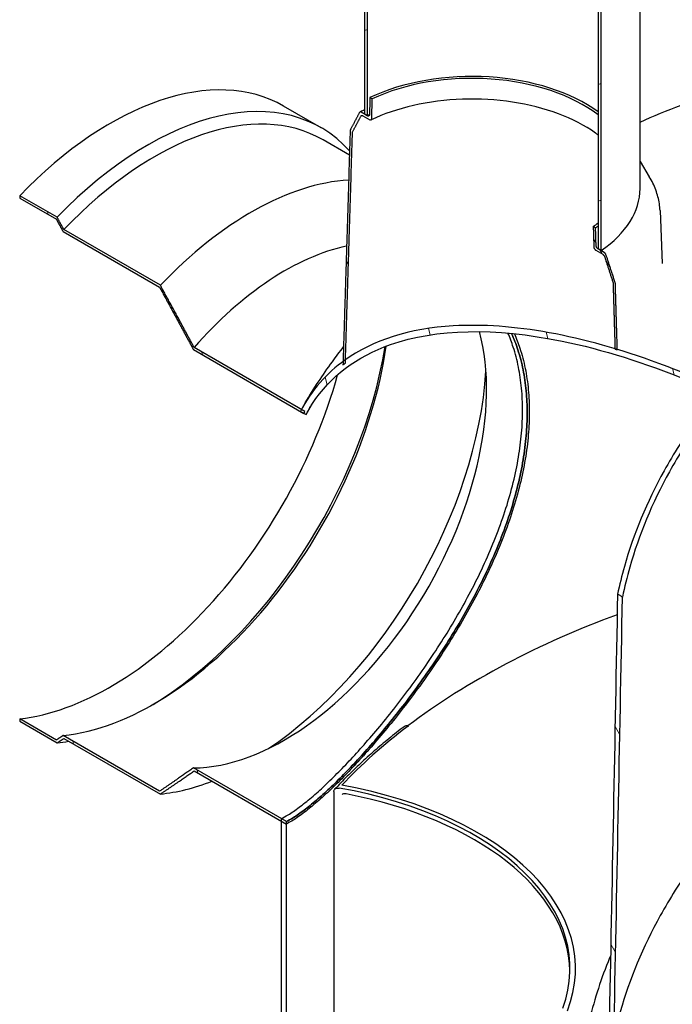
# Model space of a CAD drawing. Header units: millimetres. Extents: x -122 to 329287, y -2042 to 18239.
# Tile 25 of 39: x 19807 to 20929, y 7601 to 9294. Entities that reach past the tile are written whole.
import ezdxf

# ---------------------------------------------------------------- set-up
doc = ezdxf.new("R2010")
doc.units = ezdxf.units.MM
doc.header["$LTSCALE"] = 61
doc.layers.add('Hatch (Draken)', color=7, linetype='Continuous', lineweight=18)
doc.layers.add('Visible (Draken)', color=7, linetype='Continuous', lineweight=25)
pattern_1 = [(105, (0, 0), (-187.0757, -50.1268), [])]
pattern_2 = [(120, (0, 0), (-167.7275, -96.8374), [])]
pattern_3 = [(195.0002, (0, 0), (50.1275, -187.0755), [])]

msp = doc.modelspace()

# ---------------------------------------------------------------- hatches: boundary and pattern name
at = {"layer": 'Hatch (Draken)'}
h = msp.add_hatch(dxfattribs=at)
h.set_pattern_fill('ANSI31', color=256, scale=1549.4, angle=150.00021, style=0)
h.set_pattern_definition(pattern_3)
h.paths.add_polyline_path([(20399.51, 9132.18), (20404.84, 9129.1), (20404.84, 9857.04), (20362.12, 9881.71), (20354.89, 9885.88), (20354.89, 9878.21), (20399.51, 9852.46)])
h = msp.add_hatch(dxfattribs=at)
h.set_pattern_fill('ANSI31', color=256, scale=1549.4, angle=150.00021, style=0)
h.set_pattern_definition(pattern_3)
h.paths.add_polyline_path([(20801.25, 8900.23), (20806.58, 8897.15), (20806.58, 9617.43), (20851.2, 9591.67), (20851.2, 9599.34), (20801.25, 9628.17)])
h = msp.add_hatch(dxfattribs=at)
h.set_pattern_fill('ANSI31', color=256, scale=1549.4, angle=74.99998, style=0)
h.set_pattern_definition(pattern_2)
edge = h.paths.add_edge_path()
edge.add_spline(control_points=[(20394.14, 9135.28), (20393.94, 9135.4), (20393.71, 9135.5), (20393.27, 9135.66), (20393.06, 9135.7), (20392.68, 9135.74), (20392.48, 9135.74), (20392.1, 9135.66), (20391.93, 9135.6), (20391.64, 9135.43), (20391.5, 9135.31), (20391.28, 9135.06), (20391.19, 9134.94), (20391.12, 9134.81)], knot_values=[2.2258596, 2.2258596, 2.2258596, 2.2258596, 2.3189002, 2.3189002, 2.4119408, 2.4119408, 2.5047906, 2.5047906, 2.5976404, 2.5976404, 2.6902674, 2.6902674, 2.76121, 2.76121, 2.76121, 2.76121], degree=3, periodic=0)
edge.add_spline(control_points=[(20391.12, 9134.81), (20383.52, 9120.45), (20375.36, 9105.01)], knot_values=[0, 0, 0, 5.6045261, 5.6045261, 5.6045261], weights=[1, 1.000639, 1], degree=2, periodic=0)
edge.add_spline(control_points=[(20375.36, 9105.01), (20375.34, 9104.97), (20375.32, 9104.93), (20375.22, 9104.72), (20375.16, 9104.51), (20375.08, 9104.1), (20375.06, 9103.9), (20375.05, 9103.71)], knot_values=[2.7604251, 2.7604251, 2.7604251, 2.7604251, 2.782071, 2.782071, 2.8745323, 2.8745323, 2.9498155, 2.9498155, 2.9498155, 2.9498155], degree=3, periodic=0)
edge.add_line((20375.05, 9103.71), (20362.79, 8706.6))
edge.add_line((20362.79, 8706.6), (20362.6, 8700.5))
edge.add_spline(control_points=[(20362.6, 8700.5), (20363.98, 8701.59), (20365.37, 8702.66), (20366.77, 8703.72)], knot_values=[-91.7977847, -91.7977847, -91.7977847, -91.7977847, -90.8263254, -90.8263254, -90.8263254, -90.8263254], degree=3, periodic=0)
edge.add_line((20366.77, 8703.72), (20366.95, 8709.59))
edge.add_line((20366.95, 8709.59), (20379.01, 9100.32))
edge.add_spline(control_points=[(20379.01, 9100.32), (20379.02, 9100.52), (20379.04, 9100.71), (20379.12, 9101.13), (20379.19, 9101.34), (20379.28, 9101.55), (20379.3, 9101.59), (20379.32, 9101.63)], knot_values=[0.0171783, 0.0171783, 0.0171783, 0.0171783, 0.0925393, 0.0925393, 0.1850785, 0.1850785, 0.206569, 0.206569, 0.206569, 0.206569], degree=3, periodic=0)
edge.add_spline(control_points=[(20379.32, 9101.63), (20386.73, 9115.63), (20393.67, 9128.74)], knot_values=[0, 0, 0, 5.099988, 5.099988, 5.099988], weights=[1, 1.000545, 1], degree=2, periodic=0)
edge.add_spline(control_points=[(20393.67, 9128.74), (20393.74, 9128.87), (20393.82, 9128.99), (20394.04, 9129.25), (20394.19, 9129.36), (20394.48, 9129.53), (20394.65, 9129.6), (20395.02, 9129.67), (20395.22, 9129.67), (20395.6, 9129.63), (20395.82, 9129.59), (20396.26, 9129.43), (20396.48, 9129.33), (20396.69, 9129.21)], knot_values=[0.2065778, 0.2065778, 0.2065778, 0.2065778, 0.277515, 0.277515, 0.3701436, 0.3701436, 0.4630005, 0.4630005, 0.5558574, 0.5558574, 0.6489099, 0.6489099, 0.7419624, 0.7419624, 0.7419624, 0.7419624], degree=3, periodic=0)
edge.add_line((20396.69, 9129.21), (20408.7, 9122.28))
edge.add_spline(control_points=[(20408.7, 9122.28), (20408.9, 9122.16), (20409.13, 9122.05), (20409.57, 9121.9), (20409.79, 9121.85), (20410.17, 9121.81), (20410.37, 9121.82), (20410.74, 9121.89), (20410.91, 9121.95), (20411.2, 9122.12), (20411.35, 9122.24), (20411.6, 9122.52), (20411.7, 9122.69), (20411.86, 9123.04), (20411.92, 9123.25), (20412, 9123.66), (20412.02, 9123.85), (20412.03, 9124.05)], knot_values=[0.7421493, 0.7421493, 0.7421493, 0.7421493, 0.8352712, 0.8352712, 0.928393, 0.928393, 1.0213032, 1.0213032, 1.1142134, 1.1142134, 1.2068585, 1.2068585, 1.2995036, 1.2995036, 1.3919258, 1.3919258, 1.4671699, 1.4671699, 1.4671699, 1.4671699], degree=3, periodic=0)
edge.add_line((20412.03, 9124.05), (20413.08, 9158.06))
edge.add_line((20413.08, 9158.06), (20409.08, 9160.37))
edge.add_line((20409.08, 9160.37), (20408.17, 9130.88))
edge.add_spline(control_points=[(20408.17, 9130.88), (20408.16, 9130.68), (20408.14, 9130.48), (20408.06, 9130.07), (20408, 9129.86), (20407.84, 9129.52), (20407.74, 9129.35), (20407.49, 9129.06), (20407.34, 9128.95), (20407.05, 9128.78), (20406.88, 9128.71), (20406.51, 9128.64), (20406.31, 9128.64), (20405.93, 9128.68), (20405.71, 9128.72), (20405.27, 9128.88), (20405.05, 9128.98), (20404.84, 9129.1)], knot_values=[1.5013956, 1.5013956, 1.5013956, 1.5013956, 1.5766451, 1.5766451, 1.6690727, 1.6690727, 1.7617144, 1.7617144, 1.8543562, 1.8543562, 1.9472527, 1.9472527, 2.0401493, 2.0401493, 2.1332494, 2.1332494, 2.2263496, 2.2263496, 2.2263496, 2.2263496], degree=3, periodic=0)
edge.add_line((20404.84, 9129.1), (20404.84, 9129.1))
edge.add_line((20404.84, 9129.1), (20399.51, 9132.18))
edge.add_line((20399.51, 9132.18), (20394.14, 9135.28))
h = msp.add_hatch(dxfattribs=at)
h.set_pattern_fill('ANSI31', color=256, scale=1549.4, angle=60, style=0)
h.set_pattern_definition(pattern_1)
edge = h.paths.add_edge_path()
edge.add_line((19806.73, 8987.49), (19869.77, 8951.09))
edge.add_spline(control_points=[(19869.77, 8951.09), (19875.68, 8940.34), (19881.39, 8929.9)], knot_values=[0, 0, 0, 2.5761443, 2.5761443, 2.5761443], weights=[1, 1.0001158, 1], degree=2, periodic=0)
edge.add_line((19881.39, 8929.9), (20047.29, 8834.12))
edge.add_spline(control_points=[(20047.29, 8834.12), (20079.01, 8776.13), (20105.35, 8726.92)], knot_values=[0, 0, 0, 13.001024, 13.001024, 13.001024], weights=[1, 1.0035922, 1], degree=2, periodic=0)
edge.add_line((20105.35, 8726.92), (20295.45, 8617.16))
edge.add_spline(control_points=[(20295.45, 8617.16), (20295.99, 8618.28), (20296.55, 8619.38), (20297.11, 8620.48)], knot_values=[-6.8258533, -6.8258533, -6.8258533, -6.8258533, -6.2115931, -6.2115931, -6.2115931, -6.2115931], degree=3, periodic=0)
edge.add_line((20297.11, 8620.48), (20291.21, 8623.89))
edge.add_line((20291.21, 8623.89), (20106.72, 8730.4))
edge.add_spline(control_points=[(20106.72, 8730.4), (20080.36, 8779.59), (20048.66, 8837.47)], knot_values=[0, 0, 0, 12.988135, 12.988135, 12.988135], weights=[1, 1.0035167, 1], degree=2, periodic=0)
edge.add_line((20048.66, 8837.47), (19882.76, 8933.25))
edge.add_spline(control_points=[(19882.76, 8933.25), (19877.05, 8943.68), (19871.15, 8954.42)], knot_values=[0, 0, 0, 2.5743053, 2.5743053, 2.5743053], weights=[1, 1.0001136, 1], degree=2, periodic=0)
edge.add_line((19871.15, 8954.42), (19806.73, 8991.61))
edge.add_line((19806.73, 8991.61), (19806.73, 8987.49))
h = msp.add_hatch(dxfattribs=at)
h.set_pattern_fill('ANSI31', color=256, scale=1549.4, angle=74.99998, style=0)
h.set_pattern_definition(pattern_2)
edge = h.paths.add_edge_path()
edge.add_spline(control_points=[(20814.96, 8890.1), (20814.9, 8890.31), (20814.81, 8890.53), (20814.59, 8891.04), (20814.45, 8891.32), (20814.16, 8891.82), (20813.98, 8892.09), (20813.61, 8892.59), (20813.41, 8892.83), (20813.03, 8893.23), (20812.82, 8893.43), (20812.38, 8893.79), (20812.15, 8893.94), (20811.95, 8894.06)], knot_values=[0.2065764, 0.2065764, 0.2065764, 0.2065764, 0.277519, 0.277519, 0.3701459, 0.3701459, 0.4629957, 0.4629957, 0.5558455, 0.5558455, 0.6488861, 0.6488861, 0.7419268, 0.7419268, 0.7419268, 0.7419268], degree=3, periodic=0)
edge.add_line((20811.95, 8894.06), (20806.58, 8897.15))
edge.add_line((20806.58, 8897.15), (20801.25, 8900.23))
edge.add_line((20801.25, 8900.23), (20801.25, 8900.23))
edge.add_spline(control_points=[(20801.25, 8900.23), (20801.04, 8900.35), (20800.82, 8900.51), (20800.38, 8900.86), (20800.16, 8901.06), (20799.78, 8901.46), (20799.58, 8901.7), (20799.21, 8902.2), (20799.04, 8902.47), (20798.75, 8902.97), (20798.6, 8903.25), (20798.35, 8903.83), (20798.25, 8904.12), (20798.09, 8904.64), (20798.02, 8904.93), (20797.94, 8905.43), (20797.92, 8905.65), (20797.92, 8905.85)], knot_values=[0.7420856, 0.7420856, 0.7420856, 0.7420856, 0.8351857, 0.8351857, 0.9282859, 0.9282859, 1.0211824, 1.0211824, 1.114079, 1.114079, 1.2067207, 1.2067207, 1.2993625, 1.2993625, 1.39179, 1.39179, 1.4670395, 1.4670395, 1.4670395, 1.4670395], degree=3, periodic=0)
edge.add_line((20797.92, 8905.85), (20797.01, 8936.4))
edge.add_line((20797.01, 8936.4), (20793.01, 8938.71))
edge.add_line((20793.01, 8938.71), (20794.06, 8903.49))
edge.add_spline(control_points=[(20794.06, 8903.49), (20794.06, 8903.28), (20794.08, 8903.06), (20794.16, 8902.56), (20794.23, 8902.27), (20794.39, 8901.75), (20794.49, 8901.46), (20794.74, 8900.88), (20794.89, 8900.6), (20795.18, 8900.1), (20795.35, 8899.83), (20795.72, 8899.33), (20795.92, 8899.1), (20796.3, 8898.69), (20796.52, 8898.49), (20796.96, 8898.14), (20797.18, 8897.98), (20797.39, 8897.86)], knot_values=[1.5015259, 1.5015259, 1.5015259, 1.5015259, 1.5767701, 1.5767701, 1.6691923, 1.6691923, 1.7618374, 1.7618374, 1.8544825, 1.8544825, 1.9473926, 1.9473926, 2.0403028, 2.0403028, 2.1334247, 2.1334247, 2.2265465, 2.2265465, 2.2265465, 2.2265465], degree=3, periodic=0)
edge.add_line((20797.39, 8897.86), (20809.4, 8890.93))
edge.add_spline(control_points=[(20809.4, 8890.93), (20809.61, 8890.81), (20809.83, 8890.66), (20810.27, 8890.3), (20810.49, 8890.1), (20810.87, 8889.7), (20811.07, 8889.47), (20811.44, 8888.96), (20811.61, 8888.7), (20811.9, 8888.19), (20812.05, 8887.91), (20812.27, 8887.41), (20812.35, 8887.19), (20812.42, 8886.98)], knot_values=[2.2259693, 2.2259693, 2.2259693, 2.2259693, 2.3190219, 2.3190219, 2.4120744, 2.4120744, 2.5049313, 2.5049313, 2.5977882, 2.5977882, 2.6904167, 2.6904167, 2.7613539, 2.7613539, 2.7613539, 2.7613539], degree=3, periodic=0)
edge.add_line((20812.42, 8886.98), (20826.76, 8843.3))
edge.add_spline(control_points=[(20826.76, 8843.3), (20826.79, 8843.24), (20826.8, 8843.17), (20826.9, 8842.85), (20826.97, 8842.56), (20827.05, 8842.06), (20827.07, 8841.84), (20827.07, 8841.63)], knot_values=[2.7606081, 2.7606081, 2.7606081, 2.7606081, 2.7820985, 2.7820985, 2.8746378, 2.8746378, 2.9499987, 2.9499987, 2.9499987, 2.9499987], degree=3, periodic=0)
edge.add_line((20827.07, 8841.63), (20830.45, 8728.36))
edge.add_line((20830.45, 8728.36), (20830.47, 8727.7))
edge.add_spline(control_points=[(20830.47, 8727.7), (20831.79, 8727.3), (20833.11, 8726.91), (20834.44, 8726.51)], knot_values=[-10.0893556, -10.0893556, -10.0893556, -10.0893556, -9.4772555, -9.4772555, -9.4772555, -9.4772555], degree=3, periodic=0)
edge.add_line((20834.44, 8726.51), (20834.42, 8727.16))
edge.add_line((20834.42, 8727.16), (20831.04, 8840.44))
edge.add_spline(control_points=[(20831.04, 8840.44), (20831.03, 8840.64), (20831.01, 8840.86), (20830.93, 8841.37), (20830.87, 8841.65), (20830.77, 8841.98), (20830.75, 8842.04), (20830.73, 8842.11)], knot_values=[0.0171781, 0.0171781, 0.0171781, 0.0171781, 0.0924613, 0.0924613, 0.1849225, 0.1849225, 0.2065685, 0.2065685, 0.2065685, 0.2065685], degree=3, periodic=0)
edge.add_line((20830.73, 8842.11), (20814.96, 8890.1))
h = msp.add_hatch(dxfattribs=at)
h.set_pattern_fill('ANSI31', color=256, scale=1549.4, angle=60, style=0)
h.set_pattern_definition(pattern_1)
edge = h.paths.add_edge_path()
edge.add_line((20289.49, 8620.6), (20299.08, 8615.07))
edge.add_spline(control_points=[(20299.08, 8615.07), (20302.57, 8621.65), (20306.3, 8627.96), (20340.6, 8680.57), (20385.78, 8714.87), (20522.86, 8763.06), (20623.63, 8765.15), (20809.37, 8727.21), (20881.86, 8704.18), (20990.75, 8659.61), (21027.18, 8643.05), (21089.68, 8611.97), (21115.79, 8598.19), (21150.29, 8578.94), (21158.69, 8574.17), (21167.1, 8569.31)], knot_values=[-267.0142914, -267.0142914, -267.0142914, -267.0142914, -263.1630609, -263.1630609, -233.6221111, -233.6221111, -193.8861755, -193.8861755, -169.9359932, -169.9359932, -158.022332, -158.022332, -149.5161746, -149.5161746, -146.7775342, -146.7775342, -146.7775342, -146.7775342], degree=3, periodic=0)
edge.add_spline(control_points=[(21167.1, 8569.31), (21182.8, 8560.25), (21198.5, 8550.9), (21242.16, 8524.11), (21270.13, 8506.04), (21341.13, 8457.83), (21384.19, 8426.39), (21557.58, 8290.15), (21677.42, 8173.55), (21851.98, 7961.57), (21914.26, 7869.91), (21991.24, 7725.98), (22016.49, 7669.36), (22035.12, 7612.76)], knot_values=[-146.7775342, -146.7775342, -146.7775342, -146.7775342, -141.662164, -141.662164, -132.5410706, -132.5410706, -118.4332141, -118.4332141, -75.1108478, -75.1108478, -42.8755627, -42.8755627, -23.0200455, -23.0200455, -23.0200455, -23.0200455], degree=3, periodic=0)
edge.add_line((22035.12, 7612.76), (22044.7, 7607.23))
edge.add_spline(control_points=[(22044.7, 7607.23), (22044.14, 7608.99), (22043.56, 7610.74), (22042.98, 7612.5)], knot_values=[-271.7466709, -271.7466709, -271.7466709, -271.7466709, -271.107762, -271.107762, -271.107762, -271.107762], degree=3, periodic=0)
edge.add_spline(control_points=[(22042.98, 7612.5), (22039.5, 7623.05), (22035.79, 7633.61), (22015.74, 7687.57), (21995.52, 7732.29), (21971.41, 7777.86)], knot_values=[-271.107762, -271.107762, -271.107762, -271.107762, -267.275642, -267.275642, -251.5419939, -251.5419939, -251.5419939, -251.5419939], degree=3, periodic=0)
edge.add_spline(control_points=[(21971.41, 7777.86), (21970.03, 7780.46), (21968.65, 7783.06), (21967.25, 7785.66)], knot_values=[-251.5419939, -251.5419939, -251.5419939, -251.5419939, -250.6452488, -250.6452488, -250.6452488, -250.6452488], degree=3, periodic=0)
edge.add_spline(control_points=[(21967.25, 7785.66), (21946.3, 7824.62), (21922.54, 7864.17), (21816.59, 8023.93), (21714.76, 8143.69), (21566.84, 8284.32), (21535.44, 8312.57), (21503.74, 8339.64)], knot_values=[-250.6452488, -250.6452488, -250.6452488, -250.6452488, -237.2215168, -237.2215168, -196.834104, -196.834104, -186.176508, -186.176508, -186.176508, -186.176508], degree=3, periodic=0)
edge.add_spline(control_points=[(21503.74, 8339.64), (21502.42, 8340.77), (21501.1, 8341.89), (21499.78, 8343.02)], knot_values=[-186.176508, -186.176508, -186.176508, -186.176508, -185.7324593, -185.7324593, -185.7324593, -185.7324593], degree=3, periodic=0)
edge.add_spline(control_points=[(21499.78, 8343.02), (21460.56, 8376.37), (21420.88, 8407.92), (21344.72, 8464.69), (21308.06, 8490.37), (21245.12, 8531.75), (21218.82, 8548.24), (21184.05, 8568.99), (21175.57, 8573.97), (21167.1, 8578.86)], knot_values=[-185.7324593, -185.7324593, -185.7324593, -185.7324593, -172.5559597, -172.5559597, -160.4894021, -160.4894021, -151.8624866, -151.8624866, -149.083145, -149.083145, -149.083145, -149.083145], degree=3, periodic=0)
edge.add_spline(control_points=[(21167.1, 8578.86), (21151.27, 8588), (21135.44, 8596.85), (21091.45, 8620.65), (21063.27, 8634.98), (20991.82, 8668.97), (20948.51, 8687.34), (20881.53, 8712.05), (20857.76, 8720.06), (20834.42, 8727.16)], knot_values=[-149.083145, -149.083145, -149.083145, -149.083145, -143.8935802, -143.8935802, -134.6465365, -134.6465365, -120.3638966, -120.3638966, -112.3179561, -112.3179561, -112.3179561, -112.3179561], degree=3, periodic=0)
edge.add_spline(control_points=[(20834.42, 8727.16), (20833.09, 8727.57), (20831.77, 8727.97), (20830.45, 8728.36)], knot_values=[-112.3179561, -112.3179561, -112.3179561, -112.3179561, -111.8621276, -111.8621276, -111.8621276, -111.8621276], degree=3, periodic=0)
edge.add_spline(control_points=[(20830.45, 8728.36), (20727.93, 8759.19), (20633.63, 8772.52), (20477.69, 8763.19), (20415.1, 8743.56), (20366.95, 8709.59)], knot_values=[-111.8621276, -111.8621276, -111.8621276, -111.8621276, -76.4583709, -76.4583709, -44.0621354, -44.0621354, -44.0621354, -44.0621354], degree=3, periodic=0)
edge.add_spline(control_points=[(20366.95, 8709.59), (20366.49, 8709.27), (20366.03, 8708.94), (20364.64, 8707.95), (20363.71, 8707.28), (20362.79, 8706.6)], knot_values=[-44.0621354, -44.0621354, -44.0621354, -44.0621354, -43.7516458, -43.7516458, -43.122059, -43.122059, -43.122059, -43.122059], degree=3, periodic=0)
edge.add_spline(control_points=[(20362.79, 8706.6), (20334.19, 8685.57), (20309.57, 8658.33), (20291.21, 8623.89)], knot_values=[-43.122059, -43.122059, -43.122059, -43.122059, -23.6010913, -23.6010913, -23.6010913, -23.6010913], degree=3, periodic=0)
edge.add_spline(control_points=[(20291.21, 8623.89), (20290.63, 8622.8), (20290.06, 8621.7), (20289.49, 8620.6)], knot_values=[-23.6010913, -23.6010913, -23.6010913, -23.6010913, -22.9844905, -22.9844905, -22.9844905, -22.9844905], degree=3, periodic=0)
h = msp.add_hatch(dxfattribs=at)
h.set_pattern_fill('ANSI31', color=256, scale=1549.4, angle=74.99998, style=0)
h.set_pattern_definition(pattern_2)
h.paths.add_polyline_path([(20786.78, 7567.65), (20828.6, 7543.5), (20843.34, 8301.25), (20834.89, 8306.26), (20820.33, 7555.94), (20786.78, 7575.31)])
h = msp.add_hatch(dxfattribs=at)
h.set_pattern_fill('ANSI31', color=256, scale=1549.4, angle=60, style=0)
h.set_pattern_definition(pattern_1)
edge = h.paths.add_edge_path()
edge.add_line((19869.77, 8055.3), (19806.73, 8091.7))
edge.add_line((19806.73, 8091.7), (19806.73, 8087.57))
edge.add_line((19806.73, 8087.57), (19871.15, 8050.38))
edge.add_spline(control_points=[(19871.15, 8050.38), (19877.05, 8054.31), (19882.76, 8058.14)], knot_values=[0, 0, 0, 2.5743053, 2.5743053, 2.5743053], weights=[1, 1.0001136, 1], degree=2, periodic=0)
edge.add_line((19882.76, 8058.14), (20048.66, 7962.36))
edge.add_spline(control_points=[(20048.66, 7962.36), (20080.36, 7983.64), (20106.72, 8002.38)], knot_values=[0, 0, 0, 12.988135, 12.988135, 12.988135], weights=[1, 1.0035167, 1], degree=2, periodic=0)
edge.add_line((20106.72, 8002.38), (20256.52, 7915.9))
edge.add_line((20256.52, 7915.9), (20265.3, 7910.83))
edge.add_line((20265.3, 7910.83), (20265.3, 7915.11))
edge.add_line((20265.3, 7915.11), (20105.35, 8007.46))
edge.add_spline(control_points=[(20105.35, 8007.46), (20079.01, 7988.65), (20047.29, 7967.3)], knot_values=[0, 0, 0, 13.001024, 13.001024, 13.001024], weights=[1, 1.0035922, 1], degree=2, periodic=0)
edge.add_line((20047.29, 7967.3), (19881.39, 8063.08))
edge.add_spline(control_points=[(19881.39, 8063.08), (19875.68, 8059.24), (19869.77, 8055.3)], knot_values=[0, 0, 0, 2.5761443, 2.5761443, 2.5761443], weights=[1, 1.0001158, 1], degree=2, periodic=0)
h = msp.add_hatch(dxfattribs=at)
h.set_pattern_fill('ANSI31', color=256, scale=1549.4, angle=60, style=0)
h.set_pattern_definition(pattern_1)
h.paths.add_polyline_path([(20265.3, 7915.11), (20256.52, 7920.18), (20256.52, 7915.9), (20256.52, 5701.16), (20256.52, 5699.49), (20258.71, 5698.22), (20265.3, 5694.42)])

# ---------------------------------------------------------------- linework, layer by layer
at = {"layer": 'Visible (Draken)'}
for p, q in [((20404.84, 9129.1), (20404.84, 9857.04)), ((20399.51, 9852.46), (20399.51, 9132.18)), ((20801.25, 9628.17), (20801.25, 8900.23)), ((20806.58, 8897.15), (20806.58, 9617.43)), ((20873.49, 9003.93), (20873.49, 9608.3)), ((20325.05, 9108.52), (20260.64, 9145.71)), ((20413.08, 9158.06), (20409.08, 9160.37)), ((20404.84, 9129.1), (20394.14, 9135.28)), ((20396.69, 9129.21), (20408.7, 9122.28)), ((20399.51, 9132.18), (20404.84, 9129.1)), ((20373.74, 9061.45), (20328.46, 9087.59)), ((20873.49, 9050.7), (20889.45, 9024.32)), ((19871.15, 8954.42), (19806.73, 8991.61)), ((19806.73, 8991.61), (19806.73, 8987.49)), ((19806.73, 8987.49), (19869.77, 8951.09)), ((20907.85, 8965.95), (20911.74, 8875.05)), ((19881.39, 8929.9), (20047.29, 8834.12)), ((20048.66, 8837.47), (19882.76, 8933.25)), ((20797.01, 8936.4), (20793.01, 8938.71)), ((20797.39, 8897.86), (20809.4, 8890.93)), ((20801.25, 8900.23), (20806.58, 8897.15)), ((20811.95, 8894.06), (20801.25, 8900.23)), ((20105.35, 8726.92), (20295.45, 8617.16)), ((20297.11, 8620.48), (20106.72, 8730.4)), ((20289.49, 8620.6), (20299.08, 8615.07)), ((19869.77, 8055.3), (19806.73, 8091.7)), ((19806.73, 8091.7), (19806.73, 8087.57)), ((19806.73, 8087.57), (19871.15, 8050.38)), ((20474.67, 8079.45), (20474.67, 8078.79)), ((20047.29, 7967.3), (19881.39, 8063.08)), ((19882.76, 8058.14), (20048.66, 7962.36)), ((20265.3, 7915.11), (20105.35, 8007.46)), ((20106.72, 8002.38), (20265.3, 7910.83)), ((20346.78, 7966.57), (20346.78, 7054.73)), ((20265.3, 7915.11), (20256.52, 7920.18)), ((20256.52, 7920.18), (20256.52, 5699.49)), ((20265.3, 5694.42), (20265.3, 7915.11)), ((20265.3, 7910.83), (20265.3, 7915.11))]:
    msp.add_line(p, q, dxfattribs=at)
for centre, major_axis, start_param, end_param in [((19962.68, 8629.63), (297.96, 516.08), 0, 1.1644919), ((20584.45, 9037.65), (-275.56, 0), 3.8068265, 5.4021964), ((20584.45, 9037.65), (-269.93, 0), 3.7797673, 5.4001961), ((20027.09, 8592.44), (297.96, 516.08), 6.1015477, 7.4476772), ((20038.71, 8585.73), (289.75, 501.86), 0, 1.1758073), ((20584.45, 9003.93), (281.54, 0), 2.2474168, 2.2626388), ((20204.6, 8489.95), (289.75, 501.86), 0.3634537, 1.1758073), ((20584.45, 9003.93), (289.05, 0), 5.588906, 6.2831853), ((20584.45, 9037.65), (269.93, 0), 5.5953782, 5.6450107), ((20584.45, 9037.65), (275.56, 0), 5.5933779, 5.6179515), ((20262.67, 8456.43), (248.69, 430.75), 0.4785252, 1.2447824), ((20261.29, 8457.22), (-246.35, -426.68), 0.3212972, 2.6243825), ((20037.33, 8586.52), (-287.4, -497.8), 0.3916272, 2.1751298), ((20025.72, 8593.23), (-295.62, -512.02), 0.7993853, 2.1527438), ((20203.23, 8490.74), (-287.4, -497.8), 0.8596504, 2.2819423), ((19962.68, 8629.63), (-295.62, -512.02), 0.4031408, 1.9929192), ((21588.48, 7591.36), (1398.31, 0), 2.4923456, 2.6428611), ((20027.09, 8592.44), (-297.96, -516.08), 0.4063044, 0.4565841), ((20204.6, 8489.95), (-289.75, -501.86), 0.394989, 0.6213558), ((20189.98, 7662), (572.46, 0), 6.0626758, 7.5515135), ((20189.98, 7662), (563.08, 0), 6.0732747, 7.5547691), ((20189.98, 7654.33), (563.08, 0), 0.0117854, 1.2493821)]:
    msp.add_ellipse(centre, major_axis=major_axis, ratio=0.5773503, start_param=start_param, end_param=end_param, dxfattribs=at)
for points, knots in [([(20873.49, 9118.3), (20896.71, 9128.58), (20920.24, 9138.32), (20974.94, 9159.48), (21006.32, 9170.53), (21038.05, 9180.67)], [85.8015968, 85.8015968, 85.8015968, 85.8015968, 94.0966756, 94.0966756, 104.8796207, 104.8796207, 104.8796207, 104.8796207]), ([(20801.25, 9096.02), (20799.78, 9097.13), (20798.28, 9098.24), (20778.83, 9112.18), (20757.25, 9123.44), (20708.93, 9141.54), (20682.2, 9148.38), (20626.29, 9156.91), (20597.11, 9158.59), (20539.29, 9156.61), (20510.66, 9152.94), (20457.41, 9140.75), (20432.74, 9132.34), (20410.95, 9121.98)], [2.7402281, 2.7402281, 2.7402281, 2.7402281, 2.7672265, 2.7672265, 3.084472, 3.084472, 3.4017481, 3.4017481, 3.7195048, 3.7195048, 4.0373938, 4.0373938, 4.3489468, 4.3489468, 4.3489468, 4.3489468]), ([(20394.14, 9135.28), (20393.94, 9135.4), (20393.71, 9135.5), (20393.27, 9135.66), (20393.06, 9135.7), (20392.68, 9135.74), (20392.48, 9135.74), (20392.1, 9135.66), (20391.93, 9135.6), (20391.64, 9135.43), (20391.5, 9135.31), (20391.28, 9135.06), (20391.19, 9134.94), (20391.12, 9134.81)], [2.22585958, 2.22585958, 2.22585958, 2.22585958, 2.31890021, 2.31890021, 2.41194083, 2.41194083, 2.50479063, 2.50479063, 2.59764043, 2.59764043, 2.69026737, 2.69026737, 2.76120999, 2.76120999, 2.76120999, 2.76120999]), ([(20399.51, 9139.13), (20397.22, 9138.1), (20394.96, 9137.04), (20392.44, 9135.84), (20392.16, 9135.7), (20391.88, 9135.57)], [4.325004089, 4.325004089, 4.325004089, 4.325004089, 4.353988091, 4.353988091, 4.35761454, 4.35761454, 4.35761454, 4.35761454]), ([(20393.67, 9128.74), (20393.74, 9128.87), (20393.82, 9128.99), (20394.04, 9129.25), (20394.19, 9129.36), (20394.48, 9129.53), (20394.65, 9129.6), (20395.02, 9129.67), (20395.22, 9129.67), (20395.6, 9129.63), (20395.82, 9129.59), (20396.26, 9129.43), (20396.48, 9129.33), (20396.69, 9129.21)], [0.20657779, 0.20657779, 0.20657779, 0.20657779, 0.277515, 0.277515, 0.37014356, 0.37014356, 0.46300045, 0.46300045, 0.55585735, 0.55585735, 0.64890986, 0.64890986, 0.74196236, 0.74196236, 0.74196236, 0.74196236]), ([(20408.17, 9130.88), (20408.16, 9130.68), (20408.14, 9130.48), (20408.06, 9130.07), (20408, 9129.86), (20407.84, 9129.52), (20407.74, 9129.35), (20407.49, 9129.06), (20407.34, 9128.95), (20407.05, 9128.78), (20406.88, 9128.71), (20406.51, 9128.64), (20406.31, 9128.64), (20405.93, 9128.68), (20405.71, 9128.72), (20405.27, 9128.88), (20405.05, 9128.98), (20404.84, 9129.1)], [1.50139562, 1.50139562, 1.50139562, 1.50139562, 1.57664513, 1.57664513, 1.66907266, 1.66907266, 1.76171441, 1.76171441, 1.85435616, 1.85435616, 1.94725271, 1.94725271, 2.04014926, 2.04014926, 2.13324942, 2.13324942, 2.22634958, 2.22634958, 2.22634958, 2.22634958]), ([(20408.7, 9122.28), (20408.9, 9122.16), (20409.13, 9122.05), (20409.57, 9121.9), (20409.79, 9121.85), (20410.17, 9121.81), (20410.37, 9121.82), (20410.74, 9121.89), (20410.91, 9121.95), (20411.2, 9122.12), (20411.35, 9122.24), (20411.6, 9122.52), (20411.7, 9122.69), (20411.86, 9123.04), (20411.92, 9123.25), (20412, 9123.66), (20412.02, 9123.85), (20412.03, 9124.05)], [0.74214934, 0.74214934, 0.74214934, 0.74214934, 0.83527119, 0.83527119, 0.92839305, 0.92839305, 1.02130322, 1.02130322, 1.11421339, 1.11421339, 1.20685849, 1.20685849, 1.29950358, 1.29950358, 1.39192575, 1.39192575, 1.4671699, 1.4671699, 1.4671699, 1.4671699]), ([(20375.36, 9105.01), (20375.34, 9104.97), (20375.32, 9104.93), (20375.22, 9104.72), (20375.16, 9104.51), (20375.08, 9104.1), (20375.06, 9103.9), (20375.05, 9103.71)], [2.76042506, 2.76042506, 2.76042506, 2.76042506, 2.78207099, 2.78207099, 2.87453226, 2.87453226, 2.94981546, 2.94981546, 2.94981546, 2.94981546]), ([(20379.01, 9100.32), (20379.02, 9100.52), (20379.04, 9100.71), (20379.12, 9101.13), (20379.19, 9101.34), (20379.28, 9101.55), (20379.3, 9101.59), (20379.32, 9101.63)], [0.01717833, 0.01717833, 0.01717833, 0.01717833, 0.09253926, 0.09253926, 0.18507852, 0.18507852, 0.20656897, 0.20656897, 0.20656897, 0.20656897]), ([(20907.85, 8965.95), (20907.68, 8969.94), (20907.3, 8973.92), (20906.1, 8981.86), (20905.28, 8985.82), (20903.23, 8993.68), (20902, 8997.6), (20899.11, 9005.36), (20897.46, 9009.21), (20893.76, 9016.83), (20891.7, 9020.6), (20889.45, 9024.32)], [2.11396241, 2.11396241, 2.11396241, 2.11396241, 2.17622673, 2.17622673, 2.23849106, 2.23849106, 2.30075538, 2.30075538, 2.3630197, 2.3630197, 2.42528402, 2.42528402, 2.42528402, 2.42528402]), ([(20794.06, 8903.49), (20794.06, 8903.28), (20794.08, 8903.06), (20794.16, 8902.56), (20794.23, 8902.27), (20794.39, 8901.75), (20794.49, 8901.46), (20794.74, 8900.88), (20794.89, 8900.6), (20795.18, 8900.1), (20795.35, 8899.83), (20795.72, 8899.33), (20795.92, 8899.1), (20796.3, 8898.69), (20796.52, 8898.49), (20796.96, 8898.14), (20797.18, 8897.98), (20797.39, 8897.86)], [1.50152595, 1.50152595, 1.50152595, 1.50152595, 1.5767701, 1.5767701, 1.66919227, 1.66919227, 1.76183737, 1.76183737, 1.85448246, 1.85448246, 1.94739263, 1.94739263, 2.0403028, 2.0403028, 2.13342466, 2.13342466, 2.22654651, 2.22654651, 2.22654651, 2.22654651]), ([(20801.25, 8900.23), (20801.04, 8900.35), (20800.82, 8900.51), (20800.38, 8900.86), (20800.16, 8901.06), (20799.78, 8901.46), (20799.58, 8901.7), (20799.21, 8902.2), (20799.04, 8902.47), (20798.75, 8902.97), (20798.6, 8903.25), (20798.35, 8903.83), (20798.25, 8904.12), (20798.09, 8904.64), (20798.02, 8904.93), (20797.94, 8905.43), (20797.92, 8905.65), (20797.92, 8905.85)], [0.74208556, 0.74208556, 0.74208556, 0.74208556, 0.83518572, 0.83518572, 0.92828588, 0.92828588, 1.02118243, 1.02118243, 1.11407898, 1.11407898, 1.20672073, 1.20672073, 1.29936248, 1.29936248, 1.39179002, 1.39179002, 1.46703952, 1.46703952, 1.46703952, 1.46703952]), ([(20814.96, 8890.1), (20814.9, 8890.31), (20814.81, 8890.53), (20814.59, 8891.04), (20814.45, 8891.32), (20814.16, 8891.82), (20813.98, 8892.09), (20813.61, 8892.59), (20813.41, 8892.83), (20813.03, 8893.23), (20812.82, 8893.43), (20812.38, 8893.79), (20812.15, 8893.94), (20811.95, 8894.06)], [0.20657635, 0.20657635, 0.20657635, 0.20657635, 0.27751897, 0.27751897, 0.37014591, 0.37014591, 0.46299571, 0.46299571, 0.55584551, 0.55584551, 0.64888614, 0.64888614, 0.74192676, 0.74192676, 0.74192676, 0.74192676]), ([(20809.4, 8890.93), (20809.61, 8890.81), (20809.83, 8890.66), (20810.27, 8890.3), (20810.49, 8890.1), (20810.87, 8889.7), (20811.07, 8889.47), (20811.44, 8888.96), (20811.61, 8888.7), (20811.9, 8888.19), (20812.05, 8887.91), (20812.27, 8887.41), (20812.35, 8887.19), (20812.42, 8886.98)], [2.22596935, 2.22596935, 2.22596935, 2.22596935, 2.31902185, 2.31902185, 2.41207436, 2.41207436, 2.50493126, 2.50493126, 2.59778816, 2.59778816, 2.69041671, 2.69041671, 2.76135392, 2.76135392, 2.76135392, 2.76135392]), ([(20826.76, 8843.3), (20826.79, 8843.24), (20826.8, 8843.17), (20826.9, 8842.85), (20826.97, 8842.56), (20827.05, 8842.06), (20827.07, 8841.84), (20827.07, 8841.63)], [2.76060807, 2.76060807, 2.76060807, 2.76060807, 2.78209852, 2.78209852, 2.87463778, 2.87463778, 2.94999871, 2.94999871, 2.94999871, 2.94999871]), ([(20831.04, 8840.44), (20831.03, 8840.64), (20831.01, 8840.86), (20830.93, 8841.37), (20830.87, 8841.65), (20830.77, 8841.98), (20830.75, 8842.04), (20830.73, 8842.11)], [0.01717807, 0.01717807, 0.01717807, 0.01717807, 0.09246127, 0.09246127, 0.18492254, 0.18492254, 0.20656847, 0.20656847, 0.20656847, 0.20656847]), ([(21167.1, 8578.86), (21151.27, 8588), (21135.44, 8596.85), (21091.45, 8620.65), (21063.27, 8634.98), (20991.82, 8668.97), (20948.51, 8687.34), (20773.96, 8751.73), (20653.19, 8773.69), (20476.98, 8763.15), (20413.91, 8743.18), (20334.87, 8686.66), (20308.6, 8657.73), (20289.49, 8620.6)], [-149.083145, -149.083145, -149.083145, -149.083145, -143.8935802, -143.8935802, -134.6465365, -134.6465365, -120.3638966, -120.3638966, -76.4583709, -76.4583709, -43.7516458, -43.7516458, -22.9844905, -22.9844905, -22.9844905, -22.9844905]), ([(20299.08, 8615.07), (20302.57, 8621.65), (20306.3, 8627.96), (20340.6, 8680.57), (20385.78, 8714.87), (20522.86, 8763.06), (20623.63, 8765.15), (20809.37, 8727.21), (20881.86, 8704.18), (20990.75, 8659.61), (21027.18, 8643.05), (21089.68, 8611.97), (21115.79, 8598.19), (21150.29, 8578.94), (21158.69, 8574.17), (21167.1, 8569.31)], [-267.0142914, -267.0142914, -267.0142914, -267.0142914, -263.1630609, -263.1630609, -233.6221111, -233.6221111, -193.8861755, -193.8861755, -169.9359932, -169.9359932, -158.022332, -158.022332, -149.5161746, -149.5161746, -146.7775342, -146.7775342, -146.7775342, -146.7775342]), ([(20256.52, 7920.18), (20260.24, 7922.02), (20264.14, 7924.19), (20274.22, 7930.33), (20280.61, 7934.68), (20294.07, 7944.69), (20301.14, 7950.34), (20315.84, 7962.83), (20323.48, 7969.68), (20339.18, 7984.4), (20347.25, 7992.28), (20363.17, 8008.42), (20371.26, 8016.89), (20388.02, 8035.01), (20396.68, 8044.67), (20414.43, 8065.09), (20423.51, 8075.84), (20441.89, 8098.31), (20451.19, 8110.03), (20469.8, 8134.25), (20479.11, 8146.77), (20497.54, 8172.42), (20506.66, 8185.56), (20524.47, 8212.22), (20533.17, 8225.75), (20549.94, 8252.96), (20558.02, 8266.63), (20573.31, 8293.75), (20580.8, 8307.65), (20595.23, 8336.01), (20602.19, 8350.47), (20615.34, 8379.72), (20621.54, 8394.52), (20633.01, 8424.22), (20638.27, 8439.13), (20647.71, 8468.83), (20651.89, 8483.63), (20659.06, 8512.92), (20662.06, 8527.4), (20666.84, 8555.81), (20668.61, 8569.74), (20670.95, 8596.83), (20671.51, 8609.99), (20671.51, 8622.66), (20671.51, 8635.33), (20670.95, 8647.94), (20668.61, 8672.74), (20666.84, 8684.93), (20662.06, 8708.61), (20659.06, 8720.11), (20652.76, 8739.46), (20649.72, 8747.52), (20646.35, 8755.27)], [-104.3574776, -104.3574776, -104.3574776, -104.3574776, -100.7957341, -100.7957341, -95.5061086, -95.5061086, -90.2164831, -90.2164831, -84.9268576, -84.9268576, -79.6372321, -79.6372321, -74.6428073, -74.6428073, -69.6483825, -69.6483825, -64.6539578, -64.6539578, -59.659533, -59.659533, -54.6651083, -54.6651083, -49.6706835, -49.6706835, -44.6762588, -44.6762588, -39.681834, -39.681834, -34.7216048, -34.7216048, -29.7613755, -29.7613755, -24.8011463, -24.8011463, -19.840917, -19.840917, -14.8806878, -14.8806878, -9.9204585, -9.9204585, -4.9602293, -4.9602293, 0, 0, 0, 4.9602293, 4.9602293, 9.9204585, 9.9204585, 14.8806878, 14.8806878, 18.6276633, 18.6276633, 18.6276633, 18.6276633]), ([(20652.54, 8754.7), (20656.62, 8745.73), (20660.27, 8736.32), (20667.05, 8715.5), (20670.05, 8704.01), (20674.82, 8680.32), (20676.6, 8668.13), (20678.94, 8643.33), (20679.5, 8630.72), (20679.5, 8618.05), (20679.5, 8605.42), (20678.94, 8592.3), (20676.61, 8565.28), (20674.85, 8551.39), (20670.1, 8523.07), (20667.12, 8508.63), (20659.97, 8479.43), (20655.81, 8464.66), (20646.42, 8435.05), (20641.18, 8420.18), (20629.77, 8390.56), (20623.6, 8375.81), (20610.51, 8346.63), (20603.59, 8332.21), (20589.22, 8303.92), (20581.77, 8290.06), (20566.5, 8262.92), (20558.41, 8249.19), (20541.61, 8221.89), (20532.9, 8208.3), (20515.05, 8181.54), (20505.92, 8168.35), (20487.46, 8142.6), (20478.13, 8130.03), (20459.5, 8105.72), (20450.19, 8093.95), (20431.79, 8071.39), (20422.7, 8060.59), (20404.94, 8040.09), (20396.27, 8030.39), (20379.51, 8012.19), (20371.42, 8003.69), (20355.53, 7987.49), (20347.49, 7979.59), (20331.84, 7964.83), (20324.24, 7957.96), (20309.6, 7945.42), (20302.57, 7939.75), (20289.2, 7929.7), (20282.84, 7925.32), (20272.84, 7919.15), (20268.99, 7916.97), (20265.3, 7915.11)], [-19.2836044, -19.2836044, -19.2836044, -19.2836044, -14.8814796, -14.8814796, -9.9209864, -9.9209864, -4.9604932, -4.9604932, 0, 0, 0, 4.9459124, 4.9459124, 9.8918247, 9.8918247, 14.8377371, 14.8377371, 19.7836495, 19.7836495, 24.7295618, 24.7295618, 29.6754742, 29.6754742, 34.6213865, 34.6213865, 39.5672989, 39.5672989, 44.5771826, 44.5771826, 49.5870664, 49.5870664, 54.5969501, 54.5969501, 59.6068339, 59.6068339, 64.6167176, 64.6167176, 69.6266013, 69.6266013, 74.6364851, 74.6364851, 79.6463688, 79.6463688, 84.9425256, 84.9425256, 90.2386825, 90.2386825, 95.5348393, 95.5348393, 100.8309962, 100.8309962, 104.3920773, 104.3920773, 104.3920773, 104.3920773]), ([(20265.3, 7915.11), (20268.99, 7916.97), (20272.84, 7919.15), (20282.84, 7925.32), (20289.2, 7929.7), (20302.57, 7939.75), (20309.6, 7945.42), (20324.24, 7957.96), (20331.84, 7964.83), (20347.49, 7979.59), (20355.53, 7987.49), (20371.42, 8003.69), (20379.51, 8012.19), (20396.27, 8030.39), (20404.94, 8040.09), (20422.7, 8060.59), (20431.79, 8071.39), (20450.19, 8093.95), (20459.5, 8105.72), (20478.13, 8130.03), (20487.46, 8142.6), (20505.92, 8168.35), (20515.05, 8181.54), (20532.9, 8208.3), (20541.61, 8221.89), (20558.41, 8249.19), (20566.5, 8262.92), (20581.77, 8290.06), (20589.22, 8303.92), (20603.59, 8332.21), (20610.51, 8346.63), (20623.6, 8375.81), (20629.77, 8390.56), (20641.18, 8420.18), (20646.42, 8435.05), (20655.81, 8464.66), (20659.97, 8479.43), (20667.12, 8508.63), (20670.1, 8523.07), (20674.85, 8551.39), (20676.61, 8565.28), (20678.94, 8592.3), (20679.5, 8605.42), (20679.5, 8630.72), (20678.94, 8643.33), (20676.6, 8668.13), (20674.82, 8680.32), (20670.05, 8704.01), (20667.05, 8715.5), (20660.27, 8736.32), (20656.62, 8745.73), (20652.54, 8754.7)], [58.9970622, 58.9970622, 58.9970622, 58.9970622, 62.5581434, 62.5581434, 67.8543002, 67.8543002, 73.1504571, 73.1504571, 78.4466139, 78.4466139, 83.7427707, 83.7427707, 88.7526545, 88.7526545, 93.7625382, 93.7625382, 98.772422, 98.772422, 103.7823057, 103.7823057, 108.7921894, 108.7921894, 113.8020732, 113.8020732, 118.8119569, 118.8119569, 123.8218406, 123.8218406, 128.767753, 128.767753, 133.7136654, 133.7136654, 138.6595777, 138.6595777, 143.6054901, 143.6054901, 148.5514025, 148.5514025, 153.4973148, 153.4973148, 158.4432272, 158.4432272, 163.3891395, 163.3891395, 168.3496327, 168.3496327, 173.310126, 173.310126, 178.2706192, 178.2706192, 182.672744, 182.672744, 182.672744, 182.672744]), ([(20657.4, 8754.22), (20660.89, 8746.25), (20664.05, 8737.94), (20670.49, 8718.21), (20673.53, 8706.6), (20678.36, 8682.68), (20680.16, 8670.37), (20682.53, 8645.33), (20683.1, 8632.59), (20683.1, 8607.05), (20682.53, 8593.8), (20680.18, 8566.54), (20678.39, 8552.52), (20673.58, 8523.93), (20670.56, 8509.36), (20663.33, 8479.89), (20659.12, 8465), (20649.61, 8435.12), (20644.31, 8420.12), (20632.75, 8390.24), (20626.51, 8375.35), (20613.25, 8345.92), (20606.25, 8331.37), (20591.7, 8302.83), (20584.16, 8288.85), (20568.71, 8261.47), (20560.53, 8247.62), (20543.53, 8220.08), (20534.71, 8206.38), (20516.66, 8179.38), (20507.43, 8166.08), (20488.76, 8140.1), (20479.32, 8127.42), (20460.49, 8102.89), (20451.07, 8091.02), (20432.47, 8068.25), (20423.29, 8057.36), (20405.34, 8036.67), (20396.59, 8026.88), (20379.66, 8008.51), (20371.5, 7999.93), (20355.25, 7983.37), (20346.94, 7975.21), (20330.8, 7960), (20322.97, 7952.95), (20307.93, 7940.11), (20300.72, 7934.32), (20287.04, 7924.11), (20280.56, 7919.69), (20271.31, 7914.08), (20268.25, 7912.36), (20265.3, 7910.83)], [-183.8659838, -183.8659838, -183.8659838, -183.8659838, -180.0054908, -180.0054908, -174.9970803, -174.9970803, -169.9886699, -169.9886699, -164.9802595, -164.9802595, -159.9871577, -159.9871577, -154.9940558, -154.9940558, -150.0009539, -150.0009539, -145.007852, -145.007852, -140.0147502, -140.0147502, -135.0216483, -135.0216483, -130.0285464, -130.0285464, -125.0354446, -125.0354446, -119.9781677, -119.9781677, -114.9208909, -114.9208909, -109.863614, -109.863614, -104.8063372, -104.8063372, -99.7490603, -99.7490603, -94.6917835, -94.6917835, -89.6345066, -89.6345066, -84.5772298, -84.5772298, -79.095846, -79.095846, -73.6144622, -73.6144622, -68.1330784, -68.1330784, -62.6516946, -62.6516946, -59.8037276, -59.8037276, -59.8037276, -59.8037276]), ([(20297.65, 8635.24), (20312.16, 8659.38), (20327.79, 8683.01), (20350.66, 8714.66), (20357.04, 8723.21), (20363.56, 8731.68)], [0, 0, 0, 0, 9.8566463, 9.8566463, 13.5503932, 13.5503932, 13.5503932, 13.5503932]), ([(21005.66, 8652.43), (20992.93, 8636.68), (20980.79, 8620.7), (20969.27, 8604.5), (20949.28, 8576.39), (20931.15, 8547.66), (20915.01, 8518.49), (20885.22, 8464.65), (20862.21, 8409.32), (20846.52, 8353.76), (20842.05, 8337.94), (20838.17, 8322.09), (20834.89, 8306.26)], [1.3209436, 1.3209436, 1.3209436, 1.3209436, 1.38725772, 1.38725772, 1.38725772, 1.50235964, 1.50235964, 1.50235964, 1.71486418, 1.71486418, 1.71486418, 1.77539852, 1.77539852, 1.77539852, 1.77539852]), ([(21013.31, 8648.95), (21000.95, 8633.62), (20989.16, 8618.07), (20977.95, 8602.31), (20958.05, 8574.34), (20940.01, 8545.74), (20923.95, 8516.71), (20894.29, 8463.12), (20871.4, 8408.05), (20855.78, 8352.76), (20850.93, 8335.6), (20846.78, 8318.41), (20843.34, 8301.25)], [1.32242762, 1.32242762, 1.32242762, 1.32242762, 1.38725772, 1.38725772, 1.38725772, 1.50235964, 1.50235964, 1.50235964, 1.71486418, 1.71486418, 1.71486418, 1.78082447, 1.78082447, 1.78082447, 1.78082447]), ([(20299.08, 8615.07), (20299.84, 8616.39), (20300.6, 8617.71), (20304.59, 8624.54), (20307.83, 8629.97), (20311.1, 8635.33)], [-83.4218371, -83.4218371, -83.4218371, -83.4218371, -82.8944121, -82.8944121, -80.6868961, -80.6868961, -80.6868961, -80.6868961]), ([(20834.89, 8306.26), (20832.45, 8181.21), (20830.03, 8056.15), (20825.18, 7806.05), (20822.75, 7680.99), (20820.33, 7555.94)], [-99.0402125, -99.0402125, -99.0402125, -99.0402125, -49.5190636, -49.5190636, 0, 0, 0, 0]), ([(20828.6, 7543.5), (20831.05, 7669.8), (20833.5, 7796.1), (20838.42, 8048.67), (20840.88, 8174.96), (20843.34, 8301.25)], [-100.0230635, -100.0230635, -100.0230635, -100.0230635, -50.0104319, -50.0104319, 0, 0, 0, 0]), ([(20843.34, 8301.25), (20841.93, 8302.08), (20840.52, 8302.92), (20837.7, 8304.59), (20836.29, 8305.42), (20834.89, 8306.26)], [-1.2739481, -1.2739481, -1.2739481, -1.2739481, -0.6364865, -0.6364865, 0, 0, 0, 0]), ([(20834.2, 8270.88), (20766.63, 8245.94), (20702.74, 8217.64), (20581.72, 8153.8), (20524.99, 8118.02), (20474.16, 8079.55)], [4.4957231, 4.4957231, 4.4957231, 4.4957231, 4.66732635, 4.66732635, 4.84602731, 4.84602731, 4.84602731, 4.84602731]), ([(20474.67, 8079.45), (20473.42, 8079.73), (20472.18, 8079.79), (20469.94, 8079.47), (20468.94, 8079.11), (20467.98, 8078.48), (20467.87, 8078.4), (20467.75, 8078.31)], [0, 0, 0, 0, 0.4290441, 0.4290441, 0.83484179, 0.83484179, 0.89419006, 0.89419006, 0.89419006, 0.89419006]), ([(20467.75, 8078.31), (20458.84, 8071.51), (20450.11, 8064.63), (20433.03, 8050.71), (20424.68, 8043.67), (20408.35, 8029.44), (20400.38, 8022.25), (20384.83, 8007.72), (20377.25, 8000.38), (20362.49, 7985.57), (20355.3, 7978.1), (20348.32, 7970.56)], [4.84999438, 4.84999438, 4.84999438, 4.84999438, 4.88139954, 4.88139954, 4.91280469, 4.91280469, 4.94420984, 4.94420984, 4.97561499, 4.97561499, 5.00702014, 5.00702014, 5.00702014, 5.00702014]), ([(21100.26, 7996.03), (21076.75, 7974.01), (21054.46, 7951.25), (21033.48, 7927.85), (21007.89, 7899.32), (20984.27, 7869.84), (20962.8, 7839.65), (20942.73, 7811.44), (20924.54, 7782.61), (20908.35, 7753.34), (20878.45, 7699.3), (20855.36, 7643.78), (20839.61, 7588.03), (20835.42, 7573.2), (20831.75, 7558.35), (20828.6, 7543.5)], [1.16308798, 1.16308798, 1.16308798, 1.16308798, 1.26407371, 1.26407371, 1.26407371, 1.38725772, 1.38725772, 1.38725772, 1.50235964, 1.50235964, 1.50235964, 1.71486418, 1.71486418, 1.71486418, 1.77139868, 1.77139868, 1.77139868, 1.77139868]), ([(20346.78, 7966.57), (20346.78, 7967.46), (20346.97, 7968.32), (20347.74, 7969.96), (20348.36, 7970.7), (20349.95, 7971.9), (20350.91, 7972.34), (20352.6, 7972.73), (20353.25, 7972.8), (20354.59, 7972.82), (20355.27, 7972.77), (20355.95, 7972.65)], [4.7727123, 4.7727123, 4.7727123, 4.7727123, 5.1246047, 5.1246047, 5.5115093, 5.5115093, 5.9069582, 5.9069582, 6.1353987, 6.1353987, 6.3641016, 6.3641016, 6.3641016, 6.3641016]), ([(20367.86, 7962.78), (20366.92, 7962.96), (20365.98, 7963.01), (20363.96, 7962.85), (20362.91, 7962.55), (20361.65, 7961.89), (20361.33, 7961.68), (20361.03, 7961.44)], [-1.48808529, -1.48808529, -1.48808529, -1.48808529, -1.17098484, -1.17098484, -0.77422082, -0.77422082, -0.62248118, -0.62248118, -0.62248118, -0.62248118]), ([(20822.83, 7684.8), (20822.23, 7683.36), (20821.63, 7681.91), (20821.04, 7680.47), (20806.83, 7645.64), (20795.38, 7610.49), (20786.78, 7575.31)], [1.60925493, 1.60925493, 1.60925493, 1.60925493, 1.61468369, 1.61468369, 1.61468369, 1.74555283, 1.74555283, 1.74555283, 1.74555283])]:
    msp.add_open_spline(points, degree=3, knots=knots, dxfattribs=at)
for points, weights in [([(20409.08, 9160.37), (20408.63, 9145.66), (20408.17, 9130.88)], [1, 1.00000271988, 1]), ([(20412.03, 9124.05), (20412.56, 9141.1), (20413.08, 9158.06)], [1, 1.00000376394, 1]), ([(20391.12, 9134.81), (20383.52, 9120.45), (20375.36, 9105.01)], [1, 1.00063897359, 1]), ([(20379.32, 9101.63), (20386.73, 9115.63), (20393.67, 9128.74)], [1, 1.00054503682, 1]), ([(20375.05, 9103.71), (20368.99, 8907.46), (20362.6, 8700.5)], [1, 1.00043307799, 1.00016371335]), ([(20366.77, 8703.72), (20373.05, 8907.3), (20379.01, 9100.32)], [1.00015860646, 1.00043115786, 1]), ([(19869.77, 8951.09), (19875.68, 8940.34), (19881.39, 8929.9)], [1, 1.0001157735, 1]), ([(19882.76, 8933.25), (19877.05, 8943.68), (19871.15, 8954.42)], [1, 1.00011362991, 1]), ([(20793.01, 8938.71), (20793.53, 8921.15), (20794.06, 8903.49)], [1, 1.00000378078, 1]), ([(20797.92, 8905.85), (20797.46, 8921.16), (20797.01, 8936.4)], [1, 1.00000272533, 1]), ([(20812.42, 8886.98), (20819.36, 8865.86), (20826.76, 8843.3)], [1, 1.00054503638, 1]), ([(20830.73, 8842.11), (20822.57, 8866.96), (20814.96, 8890.1)], [1, 1.00063897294, 1]), ([(20827.07, 8841.63), (20828.76, 8785.1), (20830.47, 8727.7)], [1, 1.00012194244, 1.0001876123]), ([(20047.29, 8834.12), (20079.01, 8776.13), (20105.35, 8726.92)], [1, 1.00359222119, 1]), ([(20106.72, 8730.4), (20080.36, 8779.59), (20048.66, 8837.47)], [1, 1.00351670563, 1]), ([(20834.44, 8726.51), (20832.72, 8783.9), (20831.04, 8840.44)], [1.00018654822, 1.00012044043, 1]), ([(19881.39, 8063.08), (19875.68, 8059.24), (19869.77, 8055.3)], [1, 1.00011577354, 1]), ([(19871.15, 8050.38), (19877.05, 8054.31), (19882.76, 8058.14)], [1, 1.00011362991, 1]), ([(20105.35, 8007.46), (20079.01, 7988.65), (20047.29, 7967.3)], [1, 1.00359222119, 1]), ([(20048.66, 7962.36), (20080.36, 7983.64), (20106.72, 8002.38)], [1, 1.00351670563, 1])]:
    msp.add_rational_spline(points, weights, degree=2, dxfattribs=at)
for points in [[(20830.47, 8727.7), (20831.79, 8727.3), (20833.11, 8726.91), (20834.44, 8726.51)], [(20362.6, 8700.5), (20363.98, 8701.59), (20365.37, 8702.66), (20366.77, 8703.72)], [(20295.45, 8617.16), (20295.99, 8618.28), (20296.55, 8619.38), (20297.11, 8620.48)]]:
    msp.add_open_spline(points, degree=3, dxfattribs=at)

doc.saveas('drawing.dxf')
